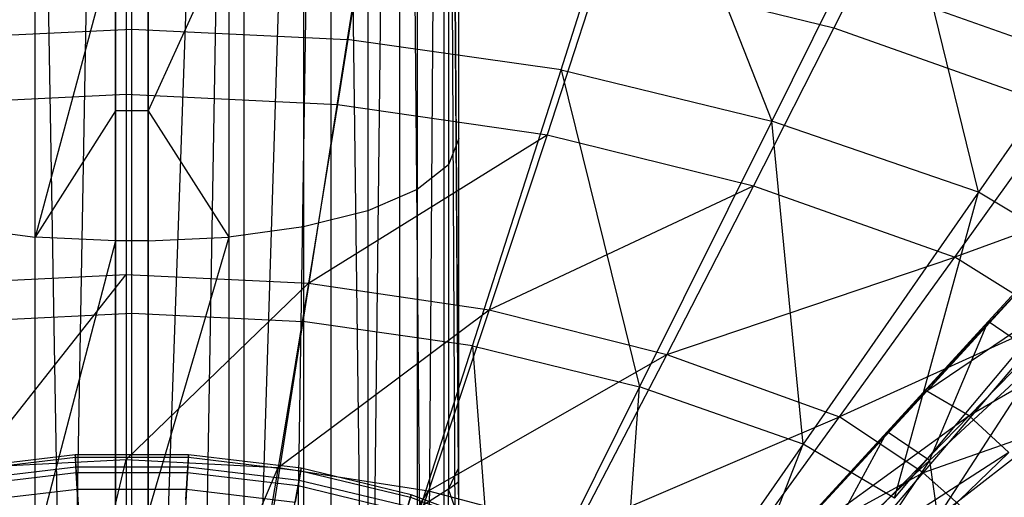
# Model space of a CAD drawing. Extents: x 4.9 to 22.3, y -20.4 to 0.
# Tile 61 of 95: x 13.2 to 16.2, y -8.9 to -7.4. Entities that reach past the tile are written whole.
import ezdxf

# ---------------------------------------------------------------- set-up
doc = ezdxf.new("R2010")
doc.units = 0
doc.header["$LTSCALE"] = 2.54
doc.layers.get('0').update_dxf_attribs({"color": 13, "linetype": 'CONTINUOUS'})

# ---------------------------------------------------------------- blocks, each defined once
blk = doc.blocks.new('AMELIA-10495_B_STL')
at = {"color": 0}
for p, q in [((13.2211, -2.3, 20.6408), (13.3654, -10.6969, 20.6755)), ((13.2211, -2.3, 20.6408), (13.3654, -10.6969, 20.6755)), ((13.5146, -2.3, 20.6873), (13.3654, -10.6969, 20.6755)), ((13.5146, -2.3, 20.6873), (13.3654, -10.6969, 20.6755)), ((13.5146, -2.3, 20.6873), (13.5146, -10.6836, 20.6873)), ((13.5146, -2.3, 20.6873), (13.5146, -10.6836, 20.6873)), ((13.6146, -10.6836, 20.6873), (13.6146, -2.3, 20.6873)), ((13.6146, -10.6836, 20.6873), (13.6146, -2.3, 20.6873)), ((13.6146, -10.6836, 20.6873), (13.9082, -2.3, 20.6408)), ((13.6146, -10.6836, 20.6873), (13.9082, -2.3, 20.6408)), ((13.7647, -10.697, 20.6754), (13.9082, -2.3, 20.6408)), ((13.7647, -10.697, 20.6754), (13.9082, -2.3, 20.6408)), ((13.9082, -10.7208, 20.6408), (13.9082, -2.3, 20.6408)), ((13.9082, -10.7208, 20.6408), (13.9082, -2.3, 20.6408)), ((13.9082, -10.7208, 20.6408), (14.173, -2.3, 20.5059)), ((13.9082, -10.7208, 20.6408), (14.173, -2.3, 20.5059)), ((14.0461, -10.753, 20.5837), (14.173, -2.3, 20.5059)), ((14.0461, -10.753, 20.5837), (14.173, -2.3, 20.5059)), ((14.173, -2.3, 20.5059), (14.2854, -10.8236, 20.41)), ((14.173, -2.3, 20.5059), (14.2854, -10.8236, 20.41)), ((14.173, -2.3, 20.5059), (14.173, -10.7893, 20.5059)), ((14.173, -2.3, 20.5059), (14.173, -10.7893, 20.5059)), ((14.3832, -2.3, 20.2957), (14.2854, -10.8236, 20.41)), ((14.3832, -2.3, 20.2957), (14.2854, -10.8236, 20.41)), ((14.3832, -2.3, 20.2957), (14.4614, -10.8596, 20.168)), ((14.3832, -2.3, 20.2957), (14.4614, -10.8596, 20.168)), ((14.3832, -2.3, 20.2957), (14.3832, -10.8498, 20.2957)), ((14.3832, -2.3, 20.2957), (14.3832, -10.8498, 20.2957)), ((14.5181, -2.3, 20.0309), (14.4614, -10.8596, 20.168)), ((14.5181, -2.3, 20.0309), (14.4614, -10.8596, 20.168)), ((14.5645, -8.9528, 19.7524), (14.5181, -2.3, 20.0309)), ((14.5181, -2.3, 20.0309), (14.5565, -9.8806, 19.8611)), ((14.5645, -8.9528, 19.7524), (14.5181, -2.3, 20.0309)), ((14.5646, -8.8431, 19.7378), (14.5181, -2.3, 20.0309)), ((14.5646, -8.8431, 19.7378), (14.5181, -2.3, 20.0309)), ((14.5181, -2.3, 20.0309), (14.5565, -9.8806, 19.8611)), ((14.5181, -2.3, 20.0309), (14.5181, -10.8474, 20.0309)), ((14.5181, -2.3, 20.0309), (14.5181, -10.8474, 20.0309)), ((14.5646, -8.8431, 19.7378), (14.5646, -2.3, 19.7373)), ((14.5646, -8.8431, 19.7378), (14.5646, -2.3, 19.7373)), ((13.5646, -7.4551, 16.9704), (13.5646, -6.6119, 16.503)), ((13.5646, -7.4551, 16.9704), (13.5646, -6.6119, 16.503)), ((14.3538, -6.6498, 16.503), (14.2232, -7.4863, 16.9704)), ((14.3538, -6.6498, 16.503), (14.2232, -7.4863, 16.9704)), ((14.8772, -7.58, 16.9704), (15.1374, -6.7634, 16.503)), ((14.8772, -7.58, 16.9704), (15.1374, -6.7634, 16.503)), ((15.1374, -6.7634, 16.503), (15.5219, -7.7362, 16.9704)), ((15.1374, -6.7634, 16.503), (15.5219, -7.7362, 16.9704)), ((14.5646, -7.7896, 19.4104), (14.5646, -6.8051, 19.0313)), ((14.5646, -7.7896, 19.4104), (14.5646, -6.8051, 19.0313)), ((14.5323, -6.9008, 18.8048), (14.5323, -7.8705, 19.1782)), ((14.5323, -6.9008, 18.8048), (14.5323, -7.8705, 19.1782)), ((15.9097, -6.9526, 16.503), (15.5219, -7.7362, 16.9704)), ((15.9097, -6.9526, 16.503), (15.5219, -7.7362, 16.9704)), ((16.1533, -7.9539, 16.9698), (15.9097, -6.9526, 16.503)), ((16.1533, -7.9539, 16.9698), (15.9097, -6.9526, 16.503)), ((14.4373, -6.99, 18.5937), (14.4373, -7.9459, 18.9618)), ((14.4373, -6.99, 18.5937), (14.4373, -7.9459, 18.9618)), ((15.9324, -7.012, 5.1825), (15.7108, -7.4513, 4.5564)), ((15.9324, -7.012, 5.1825), (15.7108, -7.4513, 4.5564)), ((14.2864, -7.0666, 18.4125), (14.2864, -8.0107, 18.776)), ((14.2864, -7.0666, 18.4125), (14.2864, -8.0107, 18.776)), ((13.5469, -7.1349, 4.5564), (13.5469, -7.6543, 3.9754)), ((13.5469, -7.1349, 4.5564), (13.5469, -7.6543, 3.9754)), ((14.0896, -7.1253, 18.2734), (14.0896, -8.0604, 18.6335)), ((14.0896, -7.1253, 18.2734), (14.0896, -8.0604, 18.6335)), ((13.2687, -8.0916, 18.5439), (13.2687, -7.1622, 18.186)), ((13.2687, -8.0916, 18.5439), (13.2687, -7.1622, 18.186)), ((13.8605, -7.1622, 18.186), (13.6146, -7.7052, 18.3688)), ((13.8605, -7.1622, 18.186), (13.6146, -7.7052, 18.3688)), ((13.8605, -7.1622, 18.186), (13.8605, -8.0916, 18.5439)), ((13.8605, -7.1622, 18.186), (13.8605, -8.0916, 18.5439)), ((13.5146, -7.1748, 18.1562), (13.2687, -8.0916, 18.5439)), ((13.5146, -7.1748, 18.1562), (13.2687, -8.0916, 18.5439)), ((13.5146, -7.7052, 18.3688), (13.5146, -7.1748, 18.1562)), ((13.5146, -7.7052, 18.3688), (13.5146, -7.1748, 18.1562)), ((13.6146, -7.1748, 18.1562), (13.6146, -7.7052, 18.3688)), ((13.6146, -7.1748, 18.1562), (13.6146, -7.7052, 18.3688)), ((14.2752, -7.1701, 4.5564), (14.1931, -7.6854, 3.9754)), ((14.2752, -7.1701, 4.5564), (14.1931, -7.6854, 3.9754)), ((16.666, -7.2163, 16.5022), (16.1533, -7.9539, 16.9698)), ((16.666, -7.2163, 16.5022), (16.1533, -7.9539, 16.9698)), ((14.9983, -7.2755, 4.5564), (14.8342, -7.7788, 3.9754)), ((14.9983, -7.2755, 4.5564), (14.8342, -7.7788, 3.9754)), ((14.9983, -7.2755, 4.5564), (15.7108, -7.4513, 4.5564)), ((14.9983, -7.2755, 4.5564), (15.7108, -7.4513, 4.5564)), ((16.5125, -7.5676, 4.7301), (15.8121, -7.3194, 4.7301)), ((16.5125, -7.5676, 4.7301), (15.8121, -7.3194, 4.7301)), ((12.906, -7.4863, 16.9704), (13.5646, -7.4551, 16.9704)), ((12.906, -7.4863, 16.9704), (13.5646, -7.4551, 16.9704)), ((13.5646, -8.3243, 17.403), (13.5646, -7.4551, 16.9704)), ((13.5646, -7.4551, 16.9704), (14.2232, -7.4863, 16.9704)), ((13.5646, -7.4551, 16.9704), (14.2232, -7.4863, 16.9704)), ((13.5646, -8.3243, 17.403), (13.5646, -7.4551, 16.9704)), ((15.7108, -7.4513, 4.5564), (15.4653, -7.9345, 3.9754)), ((15.7108, -7.4513, 4.5564), (15.4653, -7.9345, 3.9754)), ((15.7108, -7.4513, 4.5564), (16.4076, -7.6973, 4.5564)), ((15.7108, -7.4513, 4.5564), (16.4076, -7.6973, 4.5564)), ((14.2232, -7.4863, 16.9704), (14.087, -8.3494, 17.403)), ((14.2232, -7.4863, 16.9704), (14.087, -8.3494, 17.403)), ((14.8772, -7.58, 16.9704), (14.2232, -7.4863, 16.9704)), ((14.8772, -7.58, 16.9704), (14.2232, -7.4863, 16.9704)), ((14.6058, -8.4245, 17.403), (14.8772, -7.58, 16.9704)), ((14.6058, -8.4245, 17.403), (14.8772, -7.58, 16.9704)), ((14.8772, -7.58, 16.9704), (15.5219, -7.7362, 16.9704)), ((14.8772, -7.58, 16.9704), (15.5219, -7.7362, 16.9704)), ((14.8772, -7.58, 16.9704), (15.117, -8.5498, 17.403)), ((14.8772, -7.58, 16.9704), (15.117, -8.5498, 17.403)), ((12.9008, -7.6854, 3.9754), (13.5469, -7.6543, 3.9754)), ((12.9008, -7.6854, 3.9754), (13.5469, -7.6543, 3.9754)), ((13.5469, -7.6543, 3.9754), (13.5469, -8.2055, 3.4314)), ((13.5469, -7.6543, 3.9754), (14.1931, -7.6854, 3.9754)), ((13.5469, -7.6543, 3.9754), (13.5469, -8.2055, 3.4314)), ((13.5469, -7.6543, 3.9754), (14.1931, -7.6854, 3.9754)), ((13.5146, -7.7052, 18.3688), (13.2687, -8.0916, 18.5439)), ((13.5146, -7.7052, 18.3688), (13.2687, -8.0916, 18.5439)), ((13.6146, -7.7052, 18.3688), (13.5146, -7.7052, 18.3688)), ((13.6146, -7.7052, 18.3688), (13.5146, -7.7052, 18.3688)), ((13.5146, -8.1023, 18.5133), (13.5146, -7.7052, 18.3688)), ((13.5146, -8.1023, 18.5133), (13.5146, -7.7052, 18.3688)), ((13.6146, -7.7052, 18.3688), (13.6146, -8.1023, 18.5133)), ((13.6146, -7.7052, 18.3688), (13.6146, -8.1023, 18.5133)), ((13.6146, -7.7052, 18.3688), (13.8605, -8.0916, 18.5439)), ((13.6146, -7.7052, 18.3688), (13.8605, -8.0916, 18.5439)), ((14.1931, -7.6854, 3.9754), (14.1047, -8.2327, 3.4314)), ((14.1931, -7.6854, 3.9754), (14.1047, -8.2327, 3.4314)), ((14.1931, -7.6854, 3.9754), (14.8342, -7.7788, 3.9754)), ((14.1931, -7.6854, 3.9754), (14.8342, -7.7788, 3.9754)), ((16.0814, -8.1525, 3.9754), (16.4076, -7.6973, 4.5564)), ((16.0814, -8.1525, 3.9754), (16.4076, -7.6973, 4.5564)), ((15.5219, -7.7362, 16.9704), (15.117, -8.5498, 17.403)), ((15.5219, -7.7362, 16.9704), (15.117, -8.5498, 17.403)), ((15.6176, -8.7245, 17.4026), (15.5219, -7.7362, 16.9704)), ((15.6176, -8.7245, 17.4026), (15.5219, -7.7362, 16.9704)), ((16.1533, -7.9539, 16.9698), (15.5219, -7.7362, 16.9704)), ((16.1533, -7.9539, 16.9698), (15.5219, -7.7362, 16.9704)), ((14.1047, -8.2327, 3.4314), (14.8342, -7.7788, 3.9754)), ((14.1047, -8.2327, 3.4314), (14.8342, -7.7788, 3.9754)), ((14.5646, -7.7896, 19.4104), (14.5323, -7.8705, 19.1782)), ((14.5646, -7.7896, 19.4104), (14.5323, -7.8705, 19.1782)), ((14.5646, -8.7964, 19.7254), (14.5646, -7.7896, 19.4104)), ((14.5646, -8.7964, 19.7254), (14.5646, -7.7896, 19.4104)), ((14.8342, -7.7788, 3.9754), (14.6575, -8.3143, 3.4314)), ((14.8342, -7.7788, 3.9754), (14.6575, -8.3143, 3.4314)), ((14.8342, -7.7788, 3.9754), (15.4653, -7.9345, 3.9754)), ((14.8342, -7.7788, 3.9754), (15.4653, -7.9345, 3.9754)), ((14.5323, -7.8705, 19.1782), (14.4373, -7.9459, 18.9618)), ((14.5323, -7.8705, 19.1782), (14.4373, -7.9459, 18.9618)), ((14.5323, -7.8705, 19.1782), (14.5323, -8.8622, 19.4885)), ((14.5323, -7.8705, 19.1782), (14.5323, -8.8622, 19.4885)), ((16.7562, -7.9065, 4.5564), (16.0814, -8.1525, 3.9754)), ((16.7562, -7.9065, 4.5564), (16.0814, -8.1525, 3.9754)), ((14.4373, -7.9459, 18.9618), (14.2864, -8.0107, 18.776)), ((14.4373, -7.9459, 18.9618), (14.2864, -8.0107, 18.776)), ((14.4373, -7.9459, 18.9618), (14.4373, -8.9236, 19.2678)), ((14.4373, -7.9459, 18.9618), (14.4373, -8.9236, 19.2678)), ((14.6575, -8.3143, 3.4314), (15.4653, -7.9345, 3.9754)), ((14.6575, -8.3143, 3.4314), (15.4653, -7.9345, 3.9754)), ((15.4653, -7.9345, 3.9754), (15.2005, -8.4504, 3.4314)), ((15.4653, -7.9345, 3.9754), (15.2005, -8.4504, 3.4314)), ((15.4653, -7.9345, 3.9754), (16.0814, -8.1525, 3.9754)), ((15.4653, -7.9345, 3.9754), (16.0814, -8.1525, 3.9754)), ((16.1533, -7.9539, 16.9698), (15.6176, -8.7245, 17.4026)), ((16.1533, -7.9539, 16.9698), (15.6176, -8.7245, 17.4026)), ((15.8969, -8.8905, 17.4026), (16.1533, -7.9539, 16.9698)), ((15.8969, -8.8905, 17.4026), (16.1533, -7.9539, 16.9698)), ((16.5047, -8.1641, 16.9698), (16.1533, -7.9539, 16.9698)), ((16.5047, -8.1641, 16.9698), (16.1533, -7.9539, 16.9698)), ((14.2864, -8.0107, 18.776), (14.0896, -8.0604, 18.6335)), ((14.2864, -8.0107, 18.776), (14.0896, -8.0604, 18.6335)), ((14.2864, -8.0107, 18.776), (14.2864, -8.9763, 19.0782)), ((14.2864, -8.0107, 18.776), (14.2864, -8.9763, 19.0782)), ((16.4757, -8.029, 3.8292), (16.1834, -8.35, 3.3984)), ((16.4757, -8.029, 3.8292), (16.1834, -8.35, 3.3984)), ((13.0396, -8.0604, 18.6335), (13.2687, -8.0916, 18.5439)), ((13.0396, -8.0604, 18.6335), (13.2687, -8.0916, 18.5439)), ((14.0896, -8.0604, 18.6335), (13.8605, -8.0916, 18.5439)), ((14.0896, -8.0604, 18.6335), (13.8605, -8.0916, 18.5439)), ((14.0896, -8.0604, 18.6335), (14.0896, -9.0167, 18.9328)), ((14.0896, -8.0604, 18.6335), (14.0896, -9.0167, 18.9328)), ((13.5146, -8.1023, 18.5133), (13.2687, -8.0916, 18.5439)), ((13.5146, -8.1023, 18.5133), (13.2687, -8.0916, 18.5439)), ((13.2687, -9.0421, 18.8413), (13.2687, -8.0916, 18.5439)), ((13.2687, -9.0421, 18.8413), (13.2687, -8.0916, 18.5439)), ((13.6146, -8.1023, 18.5133), (13.8605, -8.0916, 18.5439)), ((13.8605, -8.0916, 18.5439), (13.6146, -8.9341, 18.7772)), ((13.6146, -8.1023, 18.5133), (13.8605, -8.0916, 18.5439)), ((13.8605, -8.0916, 18.5439), (13.6146, -8.9341, 18.7772)), ((13.8605, -8.0916, 18.5439), (13.8605, -9.0421, 18.8413)), ((13.8605, -8.0916, 18.5439), (13.8605, -9.0421, 18.8413)), ((15.8746, -8.6874, 2.9896), (16.4396, -8.0783, 3.5442)), ((15.8746, -8.6874, 2.9896), (16.4396, -8.0783, 3.5442)), ((16.4396, -8.0783, 3.5442), (15.9953, -8.5623, 2.9598)), ((16.4396, -8.0783, 3.5442), (15.9953, -8.5623, 2.9598)), ((13.5146, -8.1023, 18.5133), (13.2687, -9.0421, 18.8413)), ((13.5146, -8.1023, 18.5133), (13.2687, -9.0421, 18.8413)), ((13.6146, -8.1023, 18.5133), (13.5146, -8.1023, 18.5133)), ((13.6146, -8.1023, 18.5133), (13.5146, -8.1023, 18.5133)), ((13.5146, -8.9341, 18.7772), (13.5146, -8.1023, 18.5133)), ((13.5146, -8.9341, 18.7772), (13.5146, -8.1023, 18.5133)), ((13.6146, -8.1023, 18.5133), (13.6146, -8.9341, 18.7772)), ((13.6146, -8.1023, 18.5133), (13.6146, -8.9341, 18.7772)), ((15.2005, -8.4504, 3.4314), (16.0814, -8.1525, 3.9754)), ((15.2005, -8.4504, 3.4314), (16.0814, -8.1525, 3.9754)), ((15.7289, -8.6408, 3.4314), (16.0814, -8.1525, 3.9754)), ((15.7289, -8.6408, 3.4314), (16.0814, -8.1525, 3.9754)), ((16.5929, -8.1585, 3.5034), (15.9953, -8.5623, 2.9598)), ((16.5929, -8.1585, 3.5034), (15.9953, -8.5623, 2.9598)), ((16.385, -8.3433, 3.9754), (16.0814, -8.1525, 3.9754)), ((16.385, -8.3433, 3.9754), (16.0814, -8.1525, 3.9754)), ((16.1256, -8.6382, 2.9135), (16.5929, -8.1585, 3.5034)), ((16.1256, -8.6382, 2.9135), (16.5929, -8.1585, 3.5034)), ((15.8969, -8.8905, 17.4026), (16.5047, -8.1641, 16.9698)), ((15.8969, -8.8905, 17.4026), (16.5047, -8.1641, 16.9698)), ((12.9892, -8.2327, 3.4314), (13.5469, -8.2055, 3.4314)), ((12.9892, -8.2327, 3.4314), (13.5469, -8.2055, 3.4314)), ((13.0822, -8.7959, 2.9153), (13.5469, -8.2055, 3.4314)), ((13.0822, -8.7959, 2.9153), (13.5469, -8.2055, 3.4314)), ((13.5469, -8.2055, 3.4314), (13.5469, -8.7721, 2.9153)), ((13.5469, -8.2055, 3.4314), (14.1047, -8.2327, 3.4314)), ((13.5469, -8.2055, 3.4314), (13.5469, -8.7721, 2.9153)), ((13.5469, -8.2055, 3.4314), (14.1047, -8.2327, 3.4314)), ((13.5469, -8.7721, 2.9153), (14.1047, -8.2327, 3.4314)), ((13.5469, -8.7721, 2.9153), (14.1047, -8.2327, 3.4314)), ((14.1047, -8.2327, 3.4314), (14.0117, -8.7959, 2.9153)), ((14.1047, -8.2327, 3.4314), (14.0117, -8.7959, 2.9153)), ((14.1047, -8.2327, 3.4314), (14.6575, -8.3143, 3.4314)), ((14.1047, -8.2327, 3.4314), (14.6575, -8.3143, 3.4314)), ((16.7314, -8.2843, 3.4707), (16.1256, -8.6382, 2.9135)), ((16.7314, -8.2843, 3.4707), (16.1256, -8.6382, 2.9135)), ((13.0422, -8.3494, 17.403), (13.5646, -8.3243, 17.403)), ((13.0422, -8.3494, 17.403), (13.5646, -8.3243, 17.403)), ((13.5646, -9.258, 17.7893), (13.5646, -8.3243, 17.403)), ((13.5646, -8.3243, 17.403), (14.087, -8.3494, 17.403)), ((13.5646, -8.3243, 17.403), (14.087, -8.3494, 17.403)), ((13.5646, -9.258, 17.7893), (13.5646, -8.3243, 17.403)), ((14.0117, -8.7959, 2.9153), (14.6575, -8.3143, 3.4314)), ((14.0117, -8.7959, 2.9153), (14.6575, -8.3143, 3.4314)), ((14.6575, -8.3143, 3.4314), (14.4716, -8.8674, 2.9153)), ((14.6575, -8.3143, 3.4314), (14.4716, -8.8674, 2.9153)), ((14.6575, -8.3143, 3.4314), (15.2005, -8.4504, 3.4314)), ((14.6575, -8.3143, 3.4314), (15.2005, -8.4504, 3.4314)), ((14.087, -8.3494, 17.403), (13.9409, -9.2764, 17.7893)), ((14.087, -8.3494, 17.403), (13.9409, -9.2764, 17.7893)), ((14.6058, -8.4245, 17.403), (14.087, -8.3494, 17.403)), ((14.6058, -8.4245, 17.403), (14.087, -8.3494, 17.403)), ((16.385, -8.3433, 3.9754), (15.7289, -8.6408, 3.4314)), ((16.385, -8.3433, 3.9754), (15.7289, -8.6408, 3.4314)), ((16.1834, -8.35, 3.3984), (15.8746, -8.6874, 2.9896)), ((16.1834, -8.35, 3.3984), (15.8746, -8.6874, 2.9896)), ((15.9845, -8.8131, 3.4314), (16.385, -8.3433, 3.9754)), ((15.9845, -8.8131, 3.4314), (16.385, -8.3433, 3.9754)), ((16.0038, -8.7749, 3.121), (16.1834, -8.35, 3.3984)), ((16.0038, -8.7749, 3.121), (16.1834, -8.35, 3.3984)), ((16.3442, -8.4598, 3.522), (16.1834, -8.35, 3.3984)), ((16.3442, -8.4598, 3.522), (16.1834, -8.35, 3.3984)), ((14.3144, -9.3315, 17.7893), (14.6058, -8.4245, 17.403)), ((14.3144, -9.3315, 17.7893), (14.6058, -8.4245, 17.403)), ((14.6058, -8.4245, 17.403), (15.117, -8.5498, 17.403)), ((14.6058, -8.4245, 17.403), (15.117, -8.5498, 17.403)), ((14.6058, -8.4245, 17.403), (14.6825, -9.4233, 17.7893)), ((14.6058, -8.4245, 17.403), (14.6825, -9.4233, 17.7893)), ((16.0287, -8.9488, 3.1679), (16.715, -8.4128, 3.9202)), ((16.0287, -8.9488, 3.1679), (16.715, -8.4128, 3.9202)), ((14.4716, -8.8674, 2.9153), (15.2005, -8.4504, 3.4314)), ((14.4716, -8.8674, 2.9153), (15.2005, -8.4504, 3.4314)), ((15.2005, -8.4504, 3.4314), (14.9217, -8.9865, 2.9153)), ((15.2005, -8.4504, 3.4314), (14.9217, -8.9865, 2.9153)), ((15.2005, -8.4504, 3.4314), (15.7289, -8.6408, 3.4314)), ((15.2005, -8.4504, 3.4314), (15.7289, -8.6408, 3.4314)), ((16.3442, -8.4598, 3.522), (16.0038, -8.7749, 3.121)), ((16.3442, -8.4598, 3.522), (16.0038, -8.7749, 3.121)), ((16.3442, -8.4598, 3.522), (16.0287, -8.9488, 3.1679)), ((16.3442, -8.4598, 3.522), (16.0287, -8.9488, 3.1679)), ((15.117, -8.5498, 17.403), (14.6825, -9.4233, 17.7893)), ((15.117, -8.5498, 17.403), (14.6825, -9.4233, 17.7893)), ((15.0427, -9.5515, 17.7891), (15.117, -8.5498, 17.403)), ((15.0427, -9.5515, 17.7891), (15.117, -8.5498, 17.403)), ((15.6176, -8.7245, 17.4026), (15.117, -8.5498, 17.403)), ((15.6176, -8.7245, 17.4026), (15.117, -8.5498, 17.403)), ((15.9953, -8.5623, 2.9598), (15.5205, -9.0768, 2.4191)), ((15.9953, -8.5623, 2.9598), (15.5205, -9.0768, 2.4191)), ((15.5499, -9.0408, 2.6041), (15.9953, -8.5623, 2.9598)), ((15.5499, -9.0408, 2.6041), (15.9953, -8.5623, 2.9598)), ((15.8746, -8.6874, 2.9896), (15.9953, -8.5623, 2.9598)), ((15.8746, -8.6874, 2.9896), (15.9953, -8.5623, 2.9598)), ((16.6557, -8.5763, 3.9754), (15.9845, -8.8131, 3.4314)), ((16.6557, -8.5763, 3.9754), (15.9845, -8.8131, 3.4314)), ((16.1256, -8.6382, 2.9135), (15.9953, -8.5623, 2.9598)), ((16.1256, -8.6382, 2.9135), (15.9953, -8.5623, 2.9598)), ((14.9217, -8.9865, 2.9153), (15.7289, -8.6408, 3.4314)), ((14.9217, -8.9865, 2.9153), (15.7289, -8.6408, 3.4314)), ((15.3572, -9.1532, 2.9153), (15.7289, -8.6408, 3.4314)), ((15.3572, -9.1532, 2.9153), (15.7289, -8.6408, 3.4314)), ((16.1256, -8.6382, 2.9135), (15.5205, -9.0768, 2.4191)), ((16.1256, -8.6382, 2.9135), (15.5205, -9.0768, 2.4191)), ((15.628, -9.1483, 2.3671), (16.1256, -8.6382, 2.9135)), ((15.628, -9.1483, 2.3671), (16.1256, -8.6382, 2.9135)), ((15.9845, -8.8131, 3.4314), (15.7289, -8.6408, 3.4314)), ((15.9845, -8.8131, 3.4314), (15.7289, -8.6408, 3.4314)), ((16.2465, -8.7503, 2.8778), (16.1256, -8.6382, 2.9135)), ((16.2465, -8.7503, 2.8778), (16.1256, -8.6382, 2.9135)), ((15.8746, -8.6874, 2.9896), (15.5499, -9.0408, 2.6041)), ((15.8746, -8.6874, 2.9896), (15.5499, -9.0408, 2.6041)), ((15.647, -9.1061, 2.7435), (15.8746, -8.6874, 2.9896)), ((15.647, -9.1061, 2.7435), (15.8746, -8.6874, 2.9896)), ((16.0038, -8.7749, 3.121), (15.8746, -8.6874, 2.9896)), ((16.0038, -8.7749, 3.121), (15.8746, -8.6874, 2.9896)), ((15.6176, -8.7245, 17.4026), (15.0427, -9.5515, 17.7891)), ((15.6176, -8.7245, 17.4026), (15.0427, -9.5515, 17.7891)), ((15.2445, -9.6703, 17.7891), (15.6176, -8.7245, 17.4026)), ((15.2445, -9.6703, 17.7891), (15.6176, -8.7245, 17.4026)), ((15.8969, -8.8905, 17.4026), (15.6176, -8.7245, 17.4026)), ((15.8969, -8.8905, 17.4026), (15.6176, -8.7245, 17.4026)), ((13.3913, -8.7578, 5.9785), (13.0472, -8.7988, 5.9785)), ((13.3913, -8.7578, 5.9785), (13.0472, -8.7988, 5.9785)), ((13.3918, -8.7652, 5.6484), (13.3913, -8.7578, 5.9785)), ((13.3918, -8.7652, 5.6484), (13.3913, -8.7578, 5.9785)), ((13.7379, -8.7578, 5.9785), (13.3913, -8.7578, 5.9785)), ((13.3913, -8.7578, 5.9785), (13.3935, -8.7942, 6.3532)), ((13.3913, -8.7578, 5.9785), (13.3935, -8.7942, 6.3532)), ((13.7379, -8.7578, 5.9785), (13.3913, -8.7578, 5.9785)), ((13.7379, -8.7578, 5.9785), (13.7357, -8.7942, 6.3532)), ((13.7379, -8.7578, 5.9785), (13.7357, -8.7942, 6.3532)), ((13.7375, -8.7652, 5.6484), (13.7379, -8.7578, 5.9785)), ((13.7375, -8.7652, 5.6484), (13.7379, -8.7578, 5.9785)), ((14.082, -8.7988, 5.9785), (13.7379, -8.7578, 5.9785)), ((14.082, -8.7988, 5.9785), (13.7379, -8.7578, 5.9785)), ((16.2465, -8.7503, 2.8778), (15.628, -9.1483, 2.3671)), ((16.2465, -8.7503, 2.8778), (15.628, -9.1483, 2.3671)), ((16.2465, -8.7503, 2.8778), (15.7315, -9.2464, 2.328)), ((16.2465, -8.7503, 2.8778), (15.7315, -9.2464, 2.328)), ((13.0485, -8.8061, 5.6484), (13.3918, -8.7652, 5.6484)), ((13.0485, -8.8061, 5.6484), (13.3918, -8.7652, 5.6484)), ((13.0822, -8.7959, 2.9153), (13.5469, -8.7721, 2.9153)), ((13.0822, -8.7959, 2.9153), (13.5469, -8.7721, 2.9153)), ((13.2754, -9.9057, 1.9301), (13.5469, -8.7721, 2.9153)), ((13.2754, -9.9057, 1.9301), (13.5469, -8.7721, 2.9153)), ((13.3918, -8.7652, 5.6484), (13.7375, -8.7652, 5.6484)), ((13.3945, -8.8114, 5.3215), (13.3918, -8.7652, 5.6484)), ((13.3945, -8.8114, 5.3215), (13.3918, -8.7652, 5.6484)), ((13.3918, -8.7652, 5.6484), (13.7375, -8.7652, 5.6484)), ((13.5469, -8.7721, 2.9153), (14.0117, -8.7959, 2.9153)), ((13.5469, -8.7721, 2.9153), (13.5469, -9.8852, 1.9301)), ((13.5469, -8.7721, 2.9153), (13.5469, -9.8852, 1.9301)), ((13.5469, -8.7721, 2.9153), (14.0117, -8.7959, 2.9153)), ((13.7347, -8.8114, 5.3215), (13.7375, -8.7652, 5.6484)), ((13.7347, -8.8114, 5.3215), (13.7375, -8.7652, 5.6484)), ((13.7375, -8.7652, 5.6484), (14.0807, -8.8061, 5.6484)), ((13.7375, -8.7652, 5.6484), (14.0807, -8.8061, 5.6484)), ((16.0038, -8.7749, 3.121), (15.647, -9.1061, 2.7435)), ((16.0038, -8.7749, 3.121), (15.647, -9.1061, 2.7435)), ((16.0038, -8.7749, 3.121), (15.7291, -9.1865, 2.883)), ((16.0038, -8.7749, 3.121), (15.7291, -9.1865, 2.883)), ((16.0038, -8.7749, 3.121), (16.0287, -8.9488, 3.1679)), ((16.0038, -8.7749, 3.121), (16.0287, -8.9488, 3.1679)), ((13.0537, -8.8347, 6.3532), (13.3935, -8.7942, 6.3532)), ((13.0537, -8.8347, 6.3532), (13.3935, -8.7942, 6.3532)), ((13.0567, -8.8516, 5.3215), (13.3945, -8.8114, 5.3215)), ((13.0567, -8.8516, 5.3215), (13.3945, -8.8114, 5.3215)), ((13.3935, -8.7942, 6.3532), (13.3975, -8.8624, 6.7235)), ((13.3935, -8.7942, 6.3532), (13.3975, -8.8624, 6.7235)), ((13.3935, -8.7942, 6.3532), (13.7357, -8.7942, 6.3532)), ((13.3935, -8.7942, 6.3532), (13.7357, -8.7942, 6.3532)), ((13.3945, -8.8114, 5.3215), (13.7347, -8.8114, 5.3215)), ((13.3995, -8.8957, 5.0022), (13.3945, -8.8114, 5.3215)), ((13.3995, -8.8957, 5.0022), (13.3945, -8.8114, 5.3215)), ((13.3945, -8.8114, 5.3215), (13.7347, -8.8114, 5.3215)), ((13.5469, -9.8852, 1.9301), (14.0117, -8.7959, 2.9153)), ((13.5469, -9.8852, 1.9301), (14.0117, -8.7959, 2.9153)), ((13.7297, -8.8957, 5.0022), (13.7347, -8.8114, 5.3215)), ((13.7297, -8.8957, 5.0022), (13.7347, -8.8114, 5.3215)), ((13.7357, -8.7942, 6.3532), (13.7317, -8.8624, 6.7235)), ((13.7357, -8.7942, 6.3532), (13.7317, -8.8624, 6.7235)), ((13.7347, -8.8114, 5.3215), (14.0726, -8.8516, 5.3215)), ((13.7347, -8.8114, 5.3215), (14.0726, -8.8516, 5.3215)), ((13.7357, -8.7942, 6.3532), (14.0756, -8.8347, 6.3532)), ((13.7357, -8.7942, 6.3532), (14.0756, -8.8347, 6.3532)), ((14.0117, -8.7959, 2.9153), (13.8185, -9.9057, 1.9301)), ((14.0117, -8.7959, 2.9153), (13.8185, -9.9057, 1.9301)), ((14.0117, -8.7959, 2.9153), (14.4716, -8.8674, 2.9153)), ((14.0117, -8.7959, 2.9153), (14.4716, -8.8674, 2.9153)), ((14.0726, -8.8516, 5.3215), (14.0807, -8.8061, 5.6484)), ((14.0726, -8.8516, 5.3215), (14.0807, -8.8061, 5.6484)), ((14.082, -8.7988, 5.9785), (14.0756, -8.8347, 6.3532)), ((14.082, -8.7988, 5.9785), (14.0756, -8.8347, 6.3532)), ((14.0807, -8.8061, 5.6484), (14.082, -8.7988, 5.9785)), ((14.0807, -8.8061, 5.6484), (14.082, -8.7988, 5.9785)), ((14.0807, -8.8061, 5.6484), (14.4168, -8.8873, 5.6484)), ((14.0807, -8.8061, 5.6484), (14.4168, -8.8873, 5.6484)), ((14.4189, -8.8802, 5.9785), (14.082, -8.7988, 5.9785)), ((14.4189, -8.8802, 5.9785), (14.082, -8.7988, 5.9785)), ((14.5323, -8.8622, 19.4885), (14.5646, -8.7964, 19.7254)), ((14.5323, -8.8622, 19.4885), (14.5646, -8.7964, 19.7254)), ((14.5646, -8.8393, 19.7373), (14.5646, -8.7964, 19.7254)), ((14.5646, -8.8393, 19.7373), (14.5646, -8.7964, 19.7254)), ((15.9845, -8.8131, 3.4314), (15.3572, -9.1532, 2.9153)), ((15.9845, -8.8131, 3.4314), (15.3572, -9.1532, 2.9153)), ((15.5646, -9.3047, 2.9153), (15.9845, -8.8131, 3.4314)), ((15.5646, -9.3047, 2.9153), (15.9845, -8.8131, 3.4314)), ((16.2156, -9.0164, 3.4314), (15.9845, -8.8131, 3.4314)), ((16.2156, -9.0164, 3.4314), (15.9845, -8.8131, 3.4314)), ((14.0576, -8.9347, 5.0022), (14.0726, -8.8516, 5.3215)), ((14.0576, -8.9347, 5.0022), (14.0726, -8.8516, 5.3215)), ((14.0756, -8.8347, 6.3532), (14.0635, -8.9019, 6.7235)), ((14.0756, -8.8347, 6.3532), (14.0635, -8.9019, 6.7235)), ((14.0726, -8.8516, 5.3215), (14.4033, -8.9315, 5.3215)), ((14.0726, -8.8516, 5.3215), (14.4033, -8.9315, 5.3215)), ((14.0756, -8.8347, 6.3532), (14.4083, -8.9151, 6.3532)), ((14.0756, -8.8347, 6.3532), (14.4083, -8.9151, 6.3532)), ((14.5323, -8.8622, 19.4885), (14.5646, -8.8393, 19.7373)), ((14.5323, -8.8622, 19.4885), (14.5646, -8.8393, 19.7373)), ((14.5645, -8.9528, 19.7524), (14.5646, -8.8431, 19.7378)), ((14.5645, -8.9528, 19.7524), (14.5646, -8.8431, 19.7378)), ((14.5646, -8.8431, 19.7378), (14.5646, -8.8393, 19.7373)), ((14.5646, -8.8431, 19.7378), (14.5646, -8.8393, 19.7373)), ((13.0657, -8.9019, 6.7235), (13.3975, -8.8624, 6.7235)), ((13.0657, -8.9019, 6.7235), (13.3975, -8.8624, 6.7235)), ((13.3975, -8.8624, 6.7235), (13.4035, -8.9619, 7.0865)), ((13.3975, -8.8624, 6.7235), (13.4035, -8.9619, 7.0865)), ((13.3975, -8.8624, 6.7235), (13.7317, -8.8624, 6.7235)), ((13.3975, -8.8624, 6.7235), (13.7317, -8.8624, 6.7235)), ((13.7317, -8.8624, 6.7235), (13.7258, -8.9619, 7.0865)), ((13.7317, -8.8624, 6.7235), (13.7258, -8.9619, 7.0865)), ((13.7317, -8.8624, 6.7235), (14.0635, -8.9019, 6.7235)), ((13.7317, -8.8624, 6.7235), (14.0635, -8.9019, 6.7235)), ((13.8185, -9.9057, 1.9301), (14.4716, -8.8674, 2.9153)), ((13.8185, -9.9057, 1.9301), (14.4716, -8.8674, 2.9153)), ((14.4716, -8.8674, 2.9153), (14.0852, -9.9674, 1.9301)), ((14.4716, -8.8674, 2.9153), (14.0852, -9.9674, 1.9301)), ((14.4189, -8.8802, 5.9785), (14.4083, -8.9151, 6.3532)), ((14.4189, -8.8802, 5.9785), (14.4083, -8.9151, 6.3532)), ((14.4168, -8.8873, 5.6484), (14.4189, -8.8802, 5.9785)), ((14.4168, -8.8873, 5.6484), (14.4189, -8.8802, 5.9785)), ((14.7438, -9.0009, 5.9785), (14.4189, -8.8802, 5.9785)), ((14.7438, -9.0009, 5.9785), (14.4189, -8.8802, 5.9785)), ((14.5323, -8.8622, 19.4885), (14.4373, -8.9236, 19.2678)), ((14.5323, -8.8622, 19.4885), (14.4373, -8.9236, 19.2678)), ((14.4716, -8.8674, 2.9153), (14.9217, -8.9865, 2.9153)), ((14.4716, -8.8674, 2.9153), (14.9217, -8.9865, 2.9153)), ((14.5645, -8.9528, 19.7524), (14.5323, -8.8622, 19.4885)), ((14.5645, -8.9528, 19.7524), (14.5323, -8.8622, 19.4885)), ((14.5323, -9.8718, 19.7345), (14.5323, -8.8622, 19.4885)), ((14.5323, -9.8718, 19.7345), (14.5323, -8.8622, 19.4885)), ((14.4033, -8.9315, 5.3215), (14.4168, -8.8873, 5.6484)), ((14.4033, -8.9315, 5.3215), (14.4168, -8.8873, 5.6484)), ((14.4168, -8.8873, 5.6484), (14.7408, -9.0076, 5.6484)), ((14.4168, -8.8873, 5.6484), (14.7408, -9.0076, 5.6484))]:
    blk.add_line(p, q, dxfattribs=at)

msp = doc.modelspace()

# ---------------------------------------------------------------- block references
at = {"color": 0}
msp.add_blockref('AMELIA-10495_B_STL', (0, 0), dxfattribs=at)

doc.saveas('drawing.dxf')
